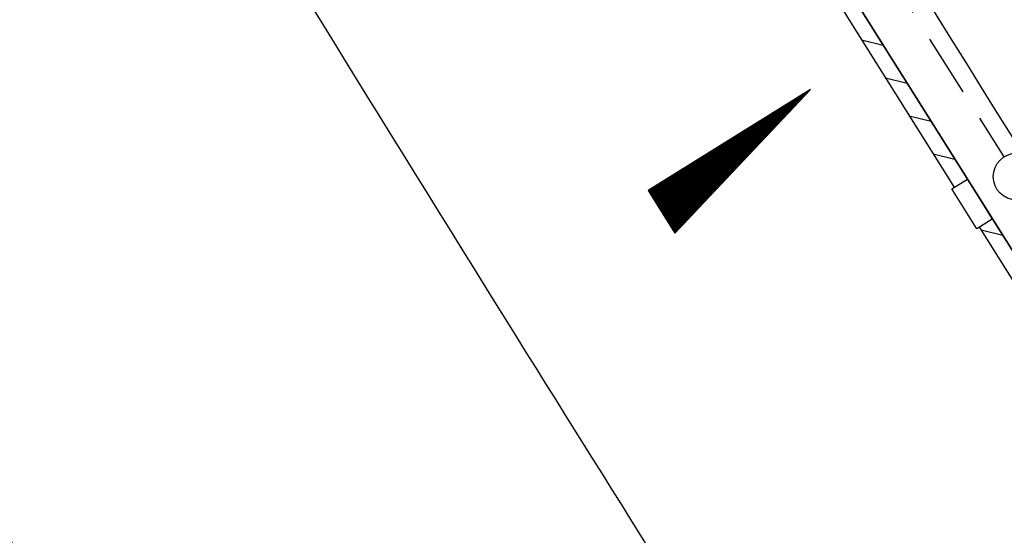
# Model space of a CAD drawing. Extents: x 450316 to 454644, y 428795 to 436505.
# Tile 134 of 256: x 453497 to 453528, y 432739 to 432756. Entities that reach past the tile are written whole.
import ezdxf

# ---------------------------------------------------------------- set-up
doc = ezdxf.new("R2010")
doc.units = 0
doc.header["$LTSCALE"] = 2
doc.header["$MEASUREMENT"] = 0
for name, pattern in [('ACHSE', [5.5, 4, -0.5, 0.5, -0.5]), ('AUSGEZOGEN', [0]), ('GESTRICH-X2', [1.5, 1, -0.5])]:
    doc.linetypes.add(name, pattern=pattern)
doc.layers.get('0').update_dxf_attribs({"linetype": 'CONTINUOUS'})
for name, color, linetype in [('ACHSETOP', 1, 'ACHSE'), ('FBR', 8, 'CONTINUOUS'), ('GEF', 1, 'AUSGEZOGEN'), ('KANAL', 7, 'GESTRICH-X2'), ('RINNE', 8, 'CONTINUOUS'), ('WEG', 8, 'AUSGEZOGEN')]:
    doc.layers.add(name, color=color, linetype=linetype)

# ---------------------------------------------------------------- blocks, each defined once
blk = doc.blocks.new('GST')
at = {"color": 0}
blk.add_circle((0, 0), 0.75, dxfattribs=at)
blk.add_point((0, 0), dxfattribs=at)
blk = doc.blocks.new('*X33')
at = {"color": 0}
for p, q in [((725.827, 193.844), (727.436, 195.453)), ((725.827, 193.853), (727.427, 195.453)), ((725.827, 193.861), (727.418, 195.453)), ((725.827, 193.87), (727.409, 195.453)), ((725.827, 193.879), (727.401, 195.453)), ((725.827, 193.888), (727.392, 195.453)), ((725.827, 193.897), (727.383, 195.453)), ((725.827, 193.906), (727.374, 195.453)), ((725.827, 193.914), (727.365, 195.453)), ((725.827, 193.923), (727.356, 195.453)), ((725.827, 193.932), (727.347, 195.453)), ((725.827, 193.941), (727.339, 195.453)), ((725.827, 193.95), (727.33, 195.453)), ((725.827, 193.959), (727.321, 195.453)), ((725.827, 193.967), (727.312, 195.453)), ((725.827, 193.976), (727.303, 195.453)), ((725.827, 193.985), (727.294, 195.453)), ((725.827, 193.994), (727.286, 195.453)), ((725.827, 194.003), (727.277, 195.453)), ((725.827, 194.012), (727.268, 195.453)), ((725.827, 194.02), (727.259, 195.453)), ((725.827, 194.029), (727.25, 195.453)), ((725.827, 194.038), (727.241, 195.453)), ((725.827, 194.047), (727.233, 195.453)), ((725.827, 194.056), (727.224, 195.453)), ((725.827, 194.065), (727.215, 195.453)), ((725.827, 194.073), (727.206, 195.453)), ((725.827, 194.082), (727.197, 195.453)), ((725.827, 194.091), (727.188, 195.453)), ((725.827, 194.1), (727.18, 195.453)), ((725.827, 194.109), (727.171, 195.453)), ((725.827, 194.118), (727.162, 195.453)), ((725.827, 194.127), (727.153, 195.453)), ((725.827, 194.135), (727.144, 195.453)), ((725.827, 194.144), (727.135, 195.453)), ((725.827, 194.153), (727.127, 195.453)), ((725.827, 194.162), (727.118, 195.453)), ((725.827, 194.171), (727.109, 195.453)), ((725.827, 194.18), (727.1, 195.453)), ((725.827, 194.188), (727.091, 195.453)), ((725.827, 194.197), (727.082, 195.453)), ((725.827, 194.206), (727.073, 195.453)), ((725.827, 194.215), (727.065, 195.453)), ((725.827, 194.224), (727.056, 195.453)), ((725.827, 194.233), (727.047, 195.453)), ((725.827, 194.241), (727.038, 195.453)), ((725.827, 194.25), (727.029, 195.453)), ((725.827, 194.259), (727.02, 195.453)), ((725.827, 194.268), (727.012, 195.453)), ((725.827, 194.277), (727.003, 195.453)), ((725.827, 194.286), (726.994, 195.453)), ((725.827, 194.294), (726.985, 195.453)), ((725.827, 194.303), (726.976, 195.453)), ((725.827, 194.312), (726.967, 195.453)), ((725.827, 194.321), (726.959, 195.453)), ((725.827, 194.33), (726.95, 195.453)), ((725.827, 194.339), (726.941, 195.453)), ((725.827, 194.348), (726.932, 195.453)), ((725.827, 194.356), (726.923, 195.453)), ((725.827, 194.365), (726.914, 195.453)), ((725.827, 194.374), (726.906, 195.453)), ((725.827, 194.383), (726.897, 195.453)), ((725.827, 194.392), (726.888, 195.453)), ((725.827, 194.401), (726.879, 195.453)), ((725.827, 194.409), (726.87, 195.453)), ((725.827, 194.418), (726.861, 195.453)), ((725.827, 194.427), (726.853, 195.453)), ((725.827, 194.436), (726.844, 195.453)), ((725.827, 194.445), (726.835, 195.453)), ((725.827, 194.454), (726.826, 195.453)), ((725.827, 194.462), (726.817, 195.453)), ((725.827, 194.471), (726.808, 195.453)), ((725.827, 194.48), (726.799, 195.453)), ((725.827, 194.489), (726.791, 195.453)), ((725.827, 194.498), (726.782, 195.453)), ((725.827, 194.507), (726.773, 195.453)), ((725.827, 194.515), (726.764, 195.453)), ((725.827, 194.524), (726.755, 195.453)), ((725.827, 194.533), (726.746, 195.453)), ((725.827, 194.542), (726.738, 195.453)), ((725.827, 194.551), (726.729, 195.453)), ((725.827, 194.56), (726.72, 195.453)), ((725.827, 194.568), (726.711, 195.453)), ((725.827, 194.577), (726.702, 195.453)), ((725.827, 194.586), (726.693, 195.453)), ((725.827, 194.595), (726.685, 195.453)), ((725.827, 194.604), (726.676, 195.453)), ((725.827, 194.613), (726.667, 195.453)), ((725.827, 194.622), (726.658, 195.453)), ((725.827, 194.63), (726.649, 195.453)), ((725.827, 194.639), (726.64, 195.453)), ((725.827, 194.648), (726.632, 195.453)), ((725.827, 194.657), (726.623, 195.453)), ((725.827, 194.666), (726.614, 195.453)), ((725.827, 194.675), (726.605, 195.453)), ((725.827, 194.683), (726.596, 195.453)), ((725.827, 194.692), (726.587, 195.453)), ((725.827, 194.701), (726.579, 195.453)), ((725.827, 194.71), (726.57, 195.453)), ((725.827, 194.719), (726.561, 195.453)), ((725.827, 194.728), (726.552, 195.453)), ((725.827, 194.736), (726.543, 195.453)), ((725.827, 194.745), (726.534, 195.453)), ((725.827, 194.754), (726.525, 195.453)), ((725.827, 194.763), (726.517, 195.453)), ((725.827, 194.772), (726.508, 195.453)), ((725.827, 194.781), (726.499, 195.453)), ((725.827, 194.789), (726.49, 195.453)), ((725.827, 194.798), (726.481, 195.453)), ((725.827, 194.807), (726.472, 195.453)), ((725.827, 194.816), (726.464, 195.453)), ((725.827, 194.825), (726.455, 195.453)), ((725.827, 194.834), (726.446, 195.453)), ((725.827, 194.842), (726.437, 195.453)), ((725.827, 194.851), (726.428, 195.453)), ((725.827, 194.86), (726.419, 195.453)), ((725.827, 194.869), (726.411, 195.453)), ((725.827, 194.878), (726.402, 195.453)), ((725.827, 194.887), (726.393, 195.453)), ((725.827, 194.896), (726.384, 195.453)), ((725.827, 194.904), (726.375, 195.453)), ((725.827, 194.913), (726.366, 195.453)), ((725.827, 194.922), (726.358, 195.453)), ((725.827, 194.931), (726.349, 195.453)), ((725.827, 194.94), (726.34, 195.453)), ((725.827, 194.949), (726.331, 195.453)), ((725.827, 194.957), (726.322, 195.453)), ((725.827, 194.966), (726.313, 195.453)), ((725.827, 194.975), (726.305, 195.453)), ((725.827, 194.984), (726.296, 195.453)), ((725.827, 194.993), (726.287, 195.453)), ((725.827, 195.002), (726.278, 195.453)), ((725.827, 195.01), (726.269, 195.453)), ((725.827, 195.019), (726.26, 195.453)), ((725.827, 195.028), (726.251, 195.453)), ((725.827, 195.037), (726.243, 195.453)), ((725.827, 195.046), (726.234, 195.453)), ((725.827, 195.055), (726.225, 195.453)), ((725.827, 195.063), (726.216, 195.453)), ((725.827, 195.072), (726.207, 195.453)), ((725.827, 195.081), (726.198, 195.453)), ((725.827, 195.09), (726.19, 195.453)), ((725.827, 195.099), (726.181, 195.453)), ((725.827, 195.108), (726.172, 195.453)), ((725.827, 195.116), (726.163, 195.453)), ((725.827, 195.125), (726.154, 195.453)), ((725.827, 195.134), (726.145, 195.453)), ((725.827, 195.143), (726.137, 195.453)), ((725.827, 195.152), (726.128, 195.453)), ((725.827, 195.161), (726.119, 195.453)), ((725.827, 195.17), (726.11, 195.453)), ((725.827, 195.178), (726.101, 195.453)), ((725.827, 195.187), (726.092, 195.453)), ((725.827, 195.196), (726.084, 195.453)), ((725.827, 195.205), (726.075, 195.453)), ((725.827, 195.214), (726.066, 195.453)), ((725.827, 195.223), (726.057, 195.453)), ((725.827, 195.231), (726.048, 195.453)), ((725.827, 195.24), (726.039, 195.453)), ((725.827, 195.249), (726.031, 195.453)), ((725.827, 195.258), (726.022, 195.453)), ((725.827, 195.267), (726.013, 195.453)), ((725.827, 195.276), (726.004, 195.453)), ((725.827, 195.284), (725.995, 195.453)), ((725.827, 195.293), (725.986, 195.453)), ((725.827, 195.302), (725.977, 195.453)), ((725.827, 195.311), (725.969, 195.453)), ((725.827, 195.32), (725.96, 195.453)), ((725.827, 195.329), (725.951, 195.453)), ((725.827, 195.337), (725.942, 195.453)), ((725.827, 195.346), (725.933, 195.453)), ((725.827, 195.355), (725.924, 195.453)), ((725.827, 195.364), (725.916, 195.453)), ((725.827, 195.373), (725.907, 195.453)), ((725.827, 195.382), (725.898, 195.453)), ((725.827, 195.39), (725.889, 195.453)), ((725.827, 195.399), (725.88, 195.453)), ((725.827, 195.408), (725.871, 195.453)), ((725.827, 195.417), (725.863, 195.453)), ((725.827, 195.426), (725.854, 195.453)), ((725.827, 195.435), (725.845, 195.453)), ((725.827, 195.444), (725.836, 195.453)), ((725.827, 193.826), (727.433, 195.433)), ((725.827, 193.817), (727.43, 195.421)), ((725.827, 193.808), (727.427, 195.409)), ((725.827, 193.799), (727.424, 195.397)), ((725.827, 193.791), (727.421, 195.385)), ((725.827, 193.782), (727.418, 195.373)), ((725.827, 193.773), (727.414, 195.361)), ((725.827, 193.764), (727.411, 195.349)), ((725.827, 193.755), (727.408, 195.337)), ((725.827, 193.746), (727.405, 195.325)), ((725.827, 193.738), (727.402, 195.313)), ((725.827, 193.729), (727.399, 195.301)), ((725.827, 193.72), (727.395, 195.289)), ((725.827, 193.711), (727.392, 195.277)), ((725.827, 193.702), (727.389, 195.265)), ((725.827, 193.693), (727.386, 195.253)), ((725.827, 193.685), (727.383, 195.241)), ((725.827, 193.676), (727.38, 195.229)), ((725.827, 193.667), (727.377, 195.217)), ((725.827, 193.658), (727.373, 195.205)), ((725.827, 193.649), (727.37, 195.193)), ((725.827, 193.64), (727.367, 195.181)), ((725.827, 193.632), (727.364, 195.169)), ((725.827, 193.623), (727.361, 195.157)), ((725.827, 193.614), (727.358, 195.145)), ((725.827, 193.605), (727.354, 195.133)), ((725.827, 193.596), (727.351, 195.121)), ((725.827, 193.587), (727.348, 195.109)), ((725.827, 193.579), (727.345, 195.097)), ((725.827, 193.57), (727.342, 195.085)), ((725.827, 193.561), (727.339, 195.073)), ((725.827, 193.552), (727.336, 195.061)), ((725.827, 193.543), (727.332, 195.049)), ((725.827, 193.534), (727.329, 195.037)), ((725.827, 193.525), (727.326, 195.025)), ((725.827, 193.517), (727.323, 195.013)), ((725.827, 193.508), (727.32, 195.001)), ((725.827, 193.499), (727.317, 194.989)), ((725.827, 193.49), (727.313, 194.977)), ((725.827, 193.481), (727.31, 194.965)), ((725.827, 193.472), (727.307, 194.953)), ((725.827, 193.464), (727.304, 194.941)), ((725.827, 193.455), (727.301, 194.929)), ((725.827, 193.446), (727.298, 194.917)), ((725.827, 193.437), (727.295, 194.905)), ((725.827, 193.428), (727.291, 194.893)), ((725.827, 193.419), (727.288, 194.881)), ((725.827, 193.411), (727.285, 194.869)), ((725.827, 193.402), (727.282, 194.857)), ((725.827, 193.393), (727.279, 194.845)), ((725.827, 193.384), (727.276, 194.833)), ((725.827, 193.375), (727.272, 194.821)), ((725.827, 193.366), (727.269, 194.809)), ((725.827, 193.358), (727.266, 194.797)), ((725.827, 193.349), (727.263, 194.785)), ((725.827, 193.34), (727.26, 194.773)), ((725.827, 193.331), (727.257, 194.761)), ((725.827, 193.322), (727.254, 194.749)), ((725.827, 193.313), (727.25, 194.737)), ((725.827, 193.305), (727.247, 194.725)), ((725.827, 193.296), (727.244, 194.713)), ((725.827, 193.287), (727.241, 194.701)), ((725.827, 193.278), (727.238, 194.689)), ((725.827, 193.269), (727.235, 194.677)), ((725.827, 193.26), (727.231, 194.665)), ((725.827, 193.251), (727.228, 194.653)), ((725.827, 193.243), (727.225, 194.641)), ((725.827, 193.234), (727.222, 194.629)), ((725.827, 193.225), (727.219, 194.617)), ((725.827, 193.216), (727.216, 194.605)), ((725.827, 193.207), (727.213, 194.593)), ((725.827, 193.198), (727.209, 194.581)), ((725.827, 193.19), (727.206, 194.569)), ((725.827, 193.181), (727.203, 194.557)), ((725.827, 193.172), (727.2, 194.545)), ((725.827, 193.163), (727.197, 194.533)), ((725.827, 193.154), (727.194, 194.521)), ((725.827, 193.145), (727.19, 194.509)), ((725.827, 193.137), (727.187, 194.497)), ((725.827, 193.128), (727.184, 194.485)), ((725.827, 193.119), (727.181, 194.473)), ((725.827, 193.11), (727.178, 194.461)), ((725.827, 193.101), (727.175, 194.449)), ((725.827, 193.092), (727.172, 194.437)), ((725.827, 193.084), (727.168, 194.425)), ((725.827, 193.075), (727.165, 194.413)), ((725.827, 193.066), (727.162, 194.401)), ((725.827, 193.057), (727.159, 194.389)), ((725.827, 193.048), (727.156, 194.377)), ((725.827, 193.039), (727.153, 194.365)), ((725.827, 193.031), (727.149, 194.353)), ((725.827, 193.022), (727.146, 194.341)), ((725.827, 193.013), (727.143, 194.329)), ((725.827, 193.004), (727.14, 194.317)), ((725.827, 192.995), (727.137, 194.305)), ((725.827, 192.986), (727.134, 194.293)), ((725.827, 192.977), (727.131, 194.281)), ((725.827, 192.969), (727.127, 194.269)), ((725.827, 192.96), (727.124, 194.257)), ((725.827, 192.951), (727.121, 194.245)), ((725.827, 192.942), (727.118, 194.233)), ((725.827, 192.933), (727.115, 194.221)), ((725.827, 192.924), (727.112, 194.209)), ((725.827, 192.916), (727.108, 194.197)), ((725.827, 192.907), (727.105, 194.185)), ((725.827, 192.898), (727.102, 194.173)), ((725.827, 192.889), (727.099, 194.161)), ((725.827, 192.88), (727.096, 194.15)), ((725.827, 192.871), (727.093, 194.138)), ((725.827, 192.863), (727.09, 194.126)), ((725.827, 192.854), (727.086, 194.114)), ((725.827, 192.845), (727.083, 194.102)), ((725.827, 192.836), (727.08, 194.09)), ((725.827, 192.827), (727.077, 194.078)), ((725.827, 192.818), (727.074, 194.066)), ((725.827, 192.81), (727.071, 194.054)), ((725.827, 192.801), (727.068, 194.042)), ((725.827, 192.792), (727.064, 194.03)), ((725.827, 192.783), (727.061, 194.018)), ((725.827, 192.774), (727.058, 194.006)), ((725.827, 192.765), (727.055, 193.994)), ((725.827, 192.757), (727.052, 193.982)), ((725.827, 192.748), (727.049, 193.97)), ((725.827, 192.739), (727.045, 193.958)), ((725.827, 192.73), (727.042, 193.946)), ((725.827, 192.721), (727.039, 193.934)), ((725.827, 192.712), (727.036, 193.922)), ((725.827, 192.703), (727.033, 193.91)), ((725.827, 192.695), (727.03, 193.898)), ((725.827, 192.686), (727.027, 193.886)), ((725.827, 192.677), (727.023, 193.874)), ((725.827, 192.668), (727.02, 193.862)), ((725.827, 192.659), (727.017, 193.85)), ((725.827, 192.65), (727.014, 193.838)), ((725.827, 192.642), (727.011, 193.826)), ((725.827, 192.633), (727.008, 193.814)), ((725.827, 192.624), (727.004, 193.802)), ((725.827, 192.615), (727.001, 193.79)), ((725.827, 192.606), (726.998, 193.778)), ((725.827, 192.597), (726.995, 193.766)), ((725.827, 192.589), (726.992, 193.754)), ((725.827, 192.58), (726.989, 193.742)), ((725.827, 192.571), (726.986, 193.73)), ((725.827, 192.562), (726.982, 193.718)), ((725.827, 192.553), (726.979, 193.706)), ((725.827, 192.544), (726.976, 193.694)), ((725.827, 192.536), (726.973, 193.682)), ((725.827, 192.527), (726.97, 193.67)), ((725.827, 192.518), (726.967, 193.658)), ((725.827, 192.509), (726.963, 193.646)), ((725.827, 192.5), (726.96, 193.634)), ((725.827, 192.491), (726.957, 193.622)), ((725.827, 192.483), (726.954, 193.61)), ((725.827, 192.474), (726.951, 193.598)), ((725.827, 192.465), (726.948, 193.586)), ((725.827, 192.456), (726.945, 193.574)), ((725.827, 192.447), (726.941, 193.562)), ((725.827, 192.438), (726.938, 193.55)), ((725.827, 192.429), (726.935, 193.538)), ((725.827, 192.421), (726.932, 193.526)), ((725.827, 192.412), (726.929, 193.514)), ((725.827, 192.403), (726.926, 193.502)), ((725.827, 192.394), (726.922, 193.49)), ((725.827, 192.385), (726.919, 193.478)), ((725.827, 192.376), (726.916, 193.466)), ((725.827, 192.368), (726.913, 193.454)), ((725.827, 192.359), (726.91, 193.442)), ((725.827, 192.35), (726.907, 193.43)), ((725.827, 192.341), (726.904, 193.418)), ((725.827, 192.332), (726.9, 193.406)), ((725.827, 192.323), (726.897, 193.394)), ((725.827, 192.315), (726.894, 193.382)), ((725.827, 192.306), (726.891, 193.37)), ((725.827, 192.297), (726.888, 193.358)), ((725.827, 192.288), (726.885, 193.346)), ((725.827, 192.279), (726.881, 193.334)), ((725.827, 192.27), (726.878, 193.322)), ((725.827, 192.262), (726.875, 193.31)), ((725.827, 192.253), (726.872, 193.298)), ((725.827, 192.244), (726.869, 193.286)), ((725.827, 192.235), (726.866, 193.274)), ((725.827, 192.226), (726.863, 193.262)), ((725.827, 192.217), (726.859, 193.25)), ((725.827, 192.209), (726.856, 193.238)), ((725.827, 192.2), (726.853, 193.226)), ((725.827, 192.191), (726.85, 193.214)), ((725.827, 192.182), (726.847, 193.202)), ((725.827, 192.173), (726.844, 193.19)), ((725.827, 192.164), (726.84, 193.178)), ((725.827, 192.155), (726.837, 193.166)), ((725.827, 192.147), (726.834, 193.154)), ((725.827, 192.138), (726.831, 193.142)), ((725.827, 192.129), (726.828, 193.13)), ((725.827, 192.12), (726.825, 193.118)), ((725.827, 192.111), (726.822, 193.106)), ((725.827, 192.102), (726.818, 193.094)), ((725.827, 192.094), (726.815, 193.082)), ((725.827, 192.085), (726.812, 193.07)), ((725.827, 192.076), (726.809, 193.058)), ((725.827, 192.067), (726.806, 193.046)), ((725.827, 192.058), (726.803, 193.034)), ((725.827, 192.049), (726.799, 193.022)), ((725.827, 192.041), (726.796, 193.01)), ((725.827, 192.032), (726.793, 192.998)), ((725.827, 192.023), (726.79, 192.986)), ((725.827, 192.014), (726.787, 192.974)), ((725.827, 192.005), (726.784, 192.962)), ((725.827, 191.996), (726.781, 192.95)), ((725.827, 191.988), (726.777, 192.938)), ((725.827, 191.979), (726.774, 192.926)), ((725.827, 191.97), (726.771, 192.914)), ((725.827, 191.961), (726.768, 192.902)), ((725.827, 191.952), (726.765, 192.89)), ((725.827, 191.943), (726.762, 192.878)), ((725.827, 191.935), (726.758, 192.866)), ((725.827, 191.926), (726.755, 192.854)), ((725.827, 191.917), (726.752, 192.842)), ((725.827, 191.908), (726.749, 192.83)), ((725.827, 191.899), (726.746, 192.818)), ((725.827, 191.89), (726.743, 192.806)), ((725.827, 191.881), (726.74, 192.794)), ((725.827, 191.873), (726.736, 192.782)), ((725.827, 191.864), (726.733, 192.77)), ((725.827, 191.855), (726.73, 192.758)), ((725.827, 191.846), (726.727, 192.746)), ((725.827, 191.837), (726.724, 192.734)), ((725.827, 191.828), (726.721, 192.722)), ((725.827, 191.82), (726.717, 192.71)), ((725.827, 191.811), (726.714, 192.698)), ((725.827, 191.802), (726.711, 192.686)), ((725.827, 191.793), (726.708, 192.674)), ((725.827, 191.784), (726.705, 192.662)), ((725.827, 191.775), (726.702, 192.65)), ((725.827, 191.767), (726.699, 192.639)), ((725.827, 191.758), (726.695, 192.627)), ((725.827, 191.749), (726.692, 192.615)), ((725.827, 191.74), (726.689, 192.603)), ((725.827, 191.731), (726.686, 192.591)), ((725.827, 191.722), (726.683, 192.579)), ((725.827, 191.714), (726.68, 192.567)), ((725.827, 191.705), (726.677, 192.555)), ((725.827, 191.696), (726.673, 192.543)), ((725.827, 191.687), (726.67, 192.531)), ((725.827, 191.678), (726.667, 192.519)), ((725.827, 191.669), (726.664, 192.507)), ((725.827, 191.66), (726.661, 192.495)), ((725.827, 191.652), (726.658, 192.483)), ((725.827, 191.643), (726.654, 192.471)), ((725.827, 191.634), (726.651, 192.459)), ((725.827, 191.625), (726.648, 192.447)), ((725.827, 191.616), (726.645, 192.435)), ((725.827, 191.607), (726.642, 192.423)), ((725.827, 191.599), (726.639, 192.411)), ((725.827, 191.59), (726.636, 192.399)), ((725.827, 191.581), (726.632, 192.387)), ((725.827, 191.572), (726.629, 192.375)), ((725.827, 191.563), (726.626, 192.363)), ((725.827, 191.554), (726.623, 192.351)), ((725.827, 191.546), (726.62, 192.339)), ((725.827, 191.537), (726.617, 192.327)), ((725.827, 191.528), (726.613, 192.315)), ((725.827, 191.519), (726.61, 192.303)), ((725.827, 191.51), (726.607, 192.291)), ((725.827, 191.501), (726.604, 192.279)), ((725.827, 191.493), (726.601, 192.267)), ((725.827, 191.484), (726.598, 192.255)), ((725.827, 191.475), (726.595, 192.243)), ((725.827, 191.466), (726.591, 192.231)), ((725.827, 191.457), (726.588, 192.219)), ((725.827, 191.448), (726.585, 192.207)), ((725.827, 191.44), (726.582, 192.195)), ((725.827, 191.431), (726.579, 192.183)), ((725.827, 191.422), (726.576, 192.171)), ((725.827, 191.413), (726.572, 192.159)), ((725.827, 191.404), (726.569, 192.147)), ((725.827, 191.395), (726.566, 192.135)), ((725.827, 191.386), (726.563, 192.123)), ((725.827, 191.378), (726.56, 192.111)), ((725.827, 191.369), (726.557, 192.099)), ((725.827, 191.36), (726.554, 192.087)), ((725.827, 191.351), (726.55, 192.075)), ((725.827, 191.342), (726.547, 192.063)), ((725.827, 191.333), (726.544, 192.051)), ((725.827, 191.325), (726.541, 192.039)), ((725.827, 191.316), (726.538, 192.027)), ((725.827, 191.307), (726.535, 192.015)), ((725.827, 191.298), (726.531, 192.003)), ((725.827, 191.289), (726.528, 191.991)), ((725.827, 191.28), (726.525, 191.979)), ((725.827, 191.272), (726.522, 191.967)), ((725.827, 191.263), (726.519, 191.955)), ((725.827, 191.254), (726.516, 191.943)), ((725.827, 191.245), (726.513, 191.931)), ((725.827, 191.236), (726.509, 191.919)), ((725.827, 191.227), (726.506, 191.907)), ((725.827, 191.219), (726.503, 191.895)), ((725.827, 191.21), (726.5, 191.883)), ((725.827, 191.201), (726.497, 191.871)), ((725.827, 191.192), (726.494, 191.859)), ((725.827, 191.183), (726.49, 191.847)), ((725.827, 191.174), (726.487, 191.835)), ((725.827, 191.166), (726.484, 191.823)), ((725.827, 191.157), (726.481, 191.811)), ((725.827, 191.148), (726.478, 191.799)), ((725.827, 191.139), (726.475, 191.787)), ((725.827, 191.13), (726.472, 191.775)), ((725.827, 191.121), (726.468, 191.763)), ((725.827, 191.112), (726.465, 191.751)), ((725.827, 191.104), (726.462, 191.739)), ((725.827, 191.095), (726.459, 191.727)), ((725.827, 191.086), (726.456, 191.715)), ((725.827, 191.077), (726.453, 191.703)), ((725.827, 191.068), (726.449, 191.691)), ((725.827, 191.059), (726.446, 191.679)), ((725.827, 191.051), (726.443, 191.667)), ((725.827, 191.042), (726.44, 191.655)), ((725.827, 191.033), (726.437, 191.643)), ((725.827, 191.024), (726.434, 191.631)), ((725.827, 191.015), (726.431, 191.619)), ((725.827, 191.006), (726.427, 191.607)), ((725.827, 190.998), (726.424, 191.595)), ((725.827, 190.989), (726.421, 191.583)), ((725.827, 190.98), (726.418, 191.571)), ((725.827, 190.971), (726.415, 191.559)), ((725.827, 190.962), (726.412, 191.547)), ((725.827, 190.953), (726.408, 191.535)), ((725.827, 190.945), (726.405, 191.523)), ((725.827, 190.936), (726.402, 191.511)), ((725.827, 190.927), (726.399, 191.499)), ((725.827, 190.918), (726.396, 191.487)), ((725.827, 190.909), (726.393, 191.475)), ((725.827, 190.9), (726.39, 191.463)), ((725.827, 190.892), (726.386, 191.451)), ((725.827, 190.883), (726.383, 191.439)), ((725.827, 190.874), (726.38, 191.427)), ((725.827, 190.865), (726.377, 191.415)), ((725.827, 190.856), (726.374, 191.403)), ((725.827, 190.847), (726.371, 191.391)), ((725.827, 190.838), (726.367, 191.379)), ((725.827, 190.83), (726.364, 191.367)), ((725.827, 190.821), (726.361, 191.355)), ((725.827, 190.812), (726.358, 191.343)), ((725.827, 190.803), (726.355, 191.331)), ((725.827, 190.794), (726.352, 191.319)), ((725.827, 190.785), (726.349, 191.307)), ((725.827, 190.777), (726.345, 191.295)), ((725.827, 190.768), (726.342, 191.283)), ((725.827, 190.759), (726.339, 191.271)), ((725.827, 190.75), (726.336, 191.259)), ((725.827, 190.741), (726.333, 191.247)), ((725.827, 190.732), (726.33, 191.235)), ((725.827, 190.724), (726.326, 191.223)), ((725.827, 190.715), (726.323, 191.211)), ((725.827, 190.706), (726.32, 191.199)), ((725.827, 190.697), (726.317, 191.187)), ((725.827, 190.688), (726.314, 191.175)), ((725.827, 190.679), (726.311, 191.163)), ((725.827, 190.671), (726.308, 191.151)), ((725.827, 190.662), (726.304, 191.139)), ((725.827, 190.653), (726.301, 191.128)), ((725.827, 190.644), (726.298, 191.116)), ((725.827, 190.635), (726.295, 191.104)), ((725.827, 190.626), (726.292, 191.092)), ((725.827, 190.618), (726.289, 191.08)), ((725.827, 190.609), (726.286, 191.068)), ((725.827, 190.6), (726.282, 191.056)), ((725.827, 190.591), (726.279, 191.044)), ((725.827, 190.582), (726.276, 191.032)), ((725.827, 190.573), (726.273, 191.02)), ((725.827, 190.564), (726.27, 191.008)), ((725.827, 190.556), (726.267, 190.996)), ((725.827, 190.547), (726.263, 190.984)), ((725.827, 190.538), (726.26, 190.972)), ((725.827, 190.529), (726.257, 190.96)), ((725.827, 190.52), (726.254, 190.948)), ((725.827, 190.511), (726.251, 190.936)), ((725.827, 190.503), (726.248, 190.924)), ((725.827, 190.494), (726.245, 190.912)), ((725.827, 190.485), (726.241, 190.9)), ((725.827, 190.476), (726.238, 190.888)), ((725.827, 190.467), (726.235, 190.876)), ((725.827, 190.458), (726.232, 190.864)), ((725.827, 190.45), (726.229, 190.852)), ((725.827, 190.441), (726.226, 190.84)), ((725.827, 190.432), (726.222, 190.828)), ((725.827, 190.423), (726.219, 190.816)), ((725.827, 190.414), (726.216, 190.804)), ((725.827, 190.405), (726.213, 190.792)), ((725.827, 190.397), (726.21, 190.78)), ((725.827, 190.388), (726.207, 190.768)), ((725.827, 190.379), (726.204, 190.756)), ((725.827, 190.37), (726.2, 190.744)), ((725.827, 190.361), (726.197, 190.732)), ((725.827, 190.352), (726.194, 190.72)), ((725.827, 190.344), (726.191, 190.708)), ((725.827, 190.335), (726.188, 190.696)), ((725.827, 190.326), (726.185, 190.684)), ((725.827, 190.317), (726.181, 190.672)), ((725.827, 190.308), (726.178, 190.66)), ((725.827, 190.299), (726.175, 190.648)), ((725.827, 190.29), (726.172, 190.636)), ((725.827, 190.282), (726.169, 190.624)), ((725.827, 190.273), (726.166, 190.612)), ((725.827, 190.264), (726.163, 190.6)), ((725.827, 190.255), (726.159, 190.588)), ((725.827, 190.246), (726.156, 190.576)), ((725.827, 190.237), (726.153, 190.564)), ((725.827, 190.229), (726.15, 190.552)), ((725.827, 190.22), (726.147, 190.54)), ((725.827, 190.211), (726.144, 190.528)), ((725.827, 190.202), (726.14, 190.516)), ((725.827, 190.193), (726.137, 190.504)), ((725.827, 190.184), (726.134, 190.492)), ((725.827, 190.176), (726.131, 190.48)), ((725.827, 190.167), (726.128, 190.468)), ((725.827, 190.158), (726.125, 190.456)), ((725.827, 190.149), (726.122, 190.444)), ((725.827, 190.14), (726.118, 190.432)), ((725.827, 190.131), (726.115, 190.42)), ((725.827, 190.123), (726.112, 190.408)), ((725.827, 190.114), (726.109, 190.396)), ((725.827, 190.105), (726.106, 190.384)), ((725.827, 190.096), (726.103, 190.372)), ((725.827, 190.087), (726.099, 190.36)), ((725.827, 190.078), (726.096, 190.348)), ((725.827, 190.07), (726.093, 190.336)), ((725.827, 190.061), (726.09, 190.324)), ((725.827, 190.052), (726.087, 190.312)), ((725.827, 190.043), (726.084, 190.3)), ((725.827, 190.034), (726.081, 190.288)), ((725.827, 190.025), (726.077, 190.276)), ((725.827, 190.016), (726.074, 190.264)), ((725.827, 190.008), (726.071, 190.252)), ((725.827, 189.999), (726.068, 190.24)), ((725.827, 189.99), (726.065, 190.228)), ((725.827, 189.981), (726.062, 190.216)), ((725.827, 189.972), (726.058, 190.204)), ((725.827, 189.963), (726.055, 190.192)), ((725.827, 189.955), (726.052, 190.18)), ((725.827, 189.946), (726.049, 190.168)), ((725.827, 189.937), (726.046, 190.156)), ((725.827, 189.928), (726.043, 190.144)), ((725.827, 189.919), (726.04, 190.132)), ((725.827, 189.91), (726.036, 190.12)), ((725.827, 189.902), (726.033, 190.108)), ((725.827, 189.893), (726.03, 190.096)), ((725.827, 189.884), (726.027, 190.084)), ((725.827, 189.875), (726.024, 190.072)), ((725.827, 189.866), (726.021, 190.06)), ((725.827, 189.857), (726.017, 190.048)), ((725.827, 189.849), (726.014, 190.036)), ((725.827, 189.84), (726.011, 190.024)), ((725.827, 189.831), (726.008, 190.012)), ((725.827, 189.822), (726.005, 190)), ((725.827, 189.813), (726.002, 189.988)), ((725.827, 189.804), (725.999, 189.976)), ((725.827, 189.796), (725.995, 189.964)), ((725.827, 189.787), (725.992, 189.952)), ((725.827, 189.778), (725.989, 189.94)), ((725.827, 189.769), (725.986, 189.928)), ((725.827, 189.76), (725.983, 189.916)), ((725.827, 189.751), (725.98, 189.904)), ((725.827, 189.742), (725.976, 189.892)), ((725.827, 189.734), (725.973, 189.88)), ((725.827, 189.725), (725.97, 189.868)), ((725.827, 189.716), (725.967, 189.856)), ((725.827, 189.707), (725.964, 189.844)), ((725.827, 189.698), (725.961, 189.832)), ((725.827, 189.689), (725.958, 189.82)), ((725.827, 189.681), (725.954, 189.808)), ((725.827, 189.672), (725.951, 189.796)), ((725.827, 189.663), (725.948, 189.784)), ((725.827, 189.654), (725.945, 189.772)), ((725.827, 189.645), (725.942, 189.76)), ((725.827, 189.636), (725.939, 189.748)), ((725.827, 189.628), (725.935, 189.736)), ((725.827, 189.619), (725.932, 189.724)), ((725.827, 189.61), (725.929, 189.712)), ((725.827, 189.601), (725.926, 189.7)), ((725.827, 189.592), (725.923, 189.688)), ((725.827, 189.583), (725.92, 189.676)), ((725.827, 189.575), (725.917, 189.664)), ((725.827, 189.566), (725.913, 189.652)), ((725.827, 189.557), (725.91, 189.64)), ((725.827, 189.548), (725.907, 189.628)), ((725.827, 189.539), (725.904, 189.616)), ((725.827, 189.53), (725.901, 189.605)), ((725.827, 189.521), (725.898, 189.593)), ((725.827, 189.513), (725.895, 189.581)), ((725.827, 189.504), (725.891, 189.569)), ((725.827, 189.495), (725.888, 189.557)), ((725.827, 189.486), (725.885, 189.545)), ((725.827, 189.477), (725.882, 189.533)), ((725.827, 189.468), (725.879, 189.521)), ((725.827, 189.46), (725.876, 189.509)), ((725.827, 189.451), (725.872, 189.497)), ((725.827, 189.442), (725.869, 189.485)), ((725.827, 189.433), (725.866, 189.473)), ((725.827, 189.424), (725.863, 189.461)), ((725.827, 189.415), (725.86, 189.449)), ((725.827, 189.407), (725.857, 189.437)), ((725.827, 189.398), (725.854, 189.425)), ((725.827, 189.389), (725.85, 189.413)), ((725.827, 189.38), (725.847, 189.401)), ((725.827, 189.371), (725.844, 189.389)), ((725.827, 189.362), (725.841, 189.377)), ((725.827, 189.354), (725.838, 189.365)), ((725.827, 189.345), (725.835, 189.353)), ((725.827, 189.336), (725.831, 189.341))]:
    blk.add_line(p, q, dxfattribs=at)
blk = doc.blocks.new('GEF')
at = {"color": 0}
for p, q in [((0.01, 0.018), (0.01, 6.148)), ((1.622, 6.148), (0.01, 0.018)), ((0.01, 6.148), (1.622, 6.148))]:
    blk.add_line(p, q, dxfattribs=at)
blk.add_blockref('*X33', (-725.817, -189.305), dxfattribs=at)

msp = doc.modelspace()

# ---------------------------------------------------------------- linework, layer by layer
msp.add_lwpolyline([(453527.21, 432750.659), (453528.006, 432749.384), (453527.512, 432749.075), (453526.716, 432750.35)], close=True)
at = {"layer": 'ACHSETOP', "flags": 128}
msp.add_lwpolyline([(451271.766, 435019.042, -0.000001), (451272.365, 435018.353, -0.000032), (451272.387, 435018.328), (451288.791, 434999.463, -0.000002), (451296.993, 434990.03, 0.000007), (451305.195, 434980.597, 0.000007), (451313.397, 434971.165, -0.000007), (451321.599, 434961.732, -0.000007), (451329.801, 434952.299, 0.000007), (451338.003, 434942.866, 0.000007), (451346.205, 434933.433, -0.000007), (451354.407, 434924.001, -0.000007), (451362.609, 434914.568, 0.000011), (451370.811, 434905.135, 0.000001), (451379.013, 434895.702, 0.000001), (451387.215, 434886.27), (451403.62, 434867.404), (451420.024, 434848.539), (451436.428, 434829.674, -0.000013), (451444.63, 434820.241, 0.000007), (451452.832, 434810.808, 0.000007), (451461.034, 434801.376, -0.000007), (451469.236, 434791.943, -0.000007), (451477.438, 434782.51, 0.000007), (451485.64, 434773.077, 0.000007), (451493.842, 434763.645, -0.000007), (451502.044, 434754.212, -0.000007), (451510.246, 434744.779, 0.000007), (451518.448, 434735.346, 0.000007), (451526.65, 434725.914, -0.000007), (451534.852, 434716.481, -0.000007), (451543.054, 434707.048, 0.000011), (451551.256, 434697.615, 0.000001), (451559.458, 434688.182, 0.000001), (451567.66, 434678.75), (451584.065, 434659.884, -0.000001), (451592.267, 434650.452, -0.000001), (451600.469, 434641.019, -0.000011), (451608.671, 434631.586, 0.000013), (451616.873, 434622.153), (451633.277, 434603.288), (451649.681, 434584.423, -0.000013), (451657.883, 434574.99, 0.000007), (451666.085, 434565.557, 0.000007), (451674.287, 434556.124, -0.000007), (451682.489, 434546.692, -0.000007), (451690.691, 434537.259, 0.000006), (451698.893, 434527.826), (451715.297, 434508.961, -0.000015), (451721.01, 434502.39, 0.000008), (451726.723, 434495.82, 0.000958), (451727.518, 434494.909, 0.000181), (451731.723, 434490.114, 0.003894), (451738.179, 434482.871, 0.00247), (451748.503, 434471.583, 0.003793), (451756.233, 434463.34, 0.003129), (451765.742, 434453.478, 0.00313), (451774.532, 434444.586, 0.003132), (451783.429, 434435.81, 0.003134), (451792.435, 434427.146, 0.003132), (451801.553, 434418.591, 0.003131), (451810.774, 434410.155, 0.00313), (451820.102, 434401.832, 0.003133), (451829.541, 434393.621, 0.003138), (451839.066, 434385.542, 0.003131), (451848.69, 434377.585, 0.003125), (451858.432, 434369.733, 0.003124), (451868.271, 434362.004, 0.00313), (451878.187, 434354.413, 0.003138), (451888.199, 434346.945, 0.003133), (451898.32, 434339.593, 0.003131), (451908.525, 434332.373, 0.003131), (451918.818, 434325.282, 0.003132), (451929.206, 434318.316, 0.003136), (451939.668, 434311.489, 0.00313), (451950.209, 434304.797, 0.003123), (451960.857, 434298.223, 0.003128), (451971.589, 434291.781, 0.003137), (451982.371, 434285.491, 0.003139), (451993.235, 434279.335, 0.003133), (452004.198, 434273.303, 0.003123), (452015.227, 434267.413, 0.003125), (452026.323, 434261.665, 0.003132), (452037.503, 434256.05, 0.003138), (452048.733, 434250.584, 0.003134), (452060.02, 434245.265, 0.003122), (452071.413, 434240.069, 0.003127), (452083.62, 434234.685, 0.003578), (452094.349, 434230.124, 0.002702), (452108.409, 434224.354, 0.004189), (452117.528, 434220.758, 0.00053), (452126.341, 434217.378, 0.001569), (452129.323, 434216.249, 0.000008), (452135.115, 434214.077, -0.000025), (452140.907, 434211.904), (452164.314, 434203.123, 0.000006), (452176.018, 434198.733, -0.000007), (452187.722, 434194.343), (452211.129, 434185.563), (452234.536, 434176.783, -0.000012), (452246.24, 434172.393, 0.000007), (452257.944, 434168.002, 0.000002), (452265.746, 434165.075, 0.000001), (452281.351, 434159.222, 0.000005), (452293.055, 434154.832, -0.000007), (452304.759, 434150.442, -0.000019), (452316.463, 434146.052, 0.000015), (452328.166, 434141.661, 0.000002), (452338.097, 434137.936, 0.000001), (452351.573, 434132.881, 0.000004), (452363.277, 434128.491, -0.000006), (452374.981, 434124.101, -0.00002), (452386.684, 434119.71, 0.00002), (452398.388, 434115.32, 0.000006), (452410.092, 434110.93, -0.000004), (452421.796, 434106.54, -0.000001), (452435.272, 434101.485, -0.000002), (452445.203, 434097.76, -0.000015), (452456.906, 434093.369, 0.000019), (452468.61, 434088.979, 0.000007), (452480.314, 434084.589, -0.000006), (452492.018, 434080.199, -0.000002), (452503.721, 434075.809, 0.000002), (452515.425, 434071.419, 0.000006), (452527.129, 434067.029, -0.000007), (452538.833, 434062.639, -0.000019), (452550.536, 434058.248, 0.000015), (452562.24, 434053.858, 0.000002), (452572.171, 434050.133, 0.000001), (452585.647, 434045.078, 0.000004), (452597.351, 434040.688, -0.000006), (452609.055, 434036.298, -0.00002), (452620.758, 434031.907, 0.00002), (452632.462, 434027.517, 0.000006), (452644.166, 434023.127, -0.000004), (452655.87, 434018.737, -0.000001), (452669.346, 434013.682, -0.000002), (452679.277, 434009.957, -0.000015), (452690.981, 434005.567, 0.000014), (452702.684, 434001.176, 0.000011), (452714.388, 433996.786, -0.000001), (452726.092, 433992.396, -0.000007), (452735.031, 433989.043, -0.000005), (452748.181, 433984.11, -0.000156), (452748.221, 433984.095, -0.000005), (452749.498, 433983.615, -0.004183), (452758.692, 433980.071, -0.002721), (452772.748, 433974.429, -0.005081), (452782.771, 433970.223, -0.003908), (452795.7, 433964.522, -0.003912), (452807.05, 433959.304, -0.003907), (452818.331, 433953.902, -0.003903), (452829.522, 433948.327, -0.003904), (452840.62, 433942.58, -0.003907), (452851.631, 433936.658, -0.003909), (452862.543, 433930.568, -0.003906), (452873.352, 433924.312, -0.003899), (452884.081, 433917.876, -0.003907), (452894.713, 433911.271, -0.003917), (452905.212, 433904.518, -0.003914), (452915.606, 433897.601, -0.003904), (452925.914, 433890.505, -0.003895), (452936.108, 433883.251, -0.003902), (452946.169, 433875.853, -0.003909), (452956.117, 433868.296, -0.003904), (452965.957, 433860.575, -0.003908), (452975.671, 433852.704, -0.00391), (452985.257, 433844.687, -0.003909), (452994.717, 433836.52, -0.003908), (453004.051, 433828.203, -0.003902), (453013.251, 433819.744, -0.003901), (453022.321, 433811.14, -0.003907), (453031.261, 433802.39, -0.003913), (453040.05, 433793.514, -0.003909), (453048.995, 433784.194, -0.00418), (453057.218, 433775.343, -0.003621), (453064.799, 433766.924, -0.003001), (453073.811, 433756.645, -0.003775), (453082.931, 433745.954, -0.004894), (453089.822, 433737.587, -0.004962), (453096.584, 433729.038, -0.003805), (453105.204, 433717.738, -0.003005), (453113.364, 433706.734, -0.003643), (453119.973, 433697.569, -0.004174), (453127.227, 433687.17, -0.004295), (453134.105, 433676.947, -0.003507), (453140.018, 433667.855, -0.002688), (453147.586, 433655.895, -0.003695), (453155.363, 433643.251, -0.00538), (453160.547, 433634.47, -0.005332), (453165.53, 433625.601, -0.003667), (453172.541, 433612.577, -0.002679), (453179.095, 433600.023, -0.003501), (453183.992, 433590.355, -0.004313), (453189.196, 433579.668, -0.003909), (453194.743, 433567.786, -0.003909), (453199.853, 433556.378, -0.003909), (453204.783, 433544.892, -0.003903), (453209.809, 433532.66, -0.004384), (453214.103, 433521.695, -0.003423), (453219.661, 433506.825, -0.005955), (453222.694, 433498.219, -0.000145), (453225.568, 433489.736, -0.000252), (453227.219, 433484.852, -0.000085), (453230.064, 433476.416, -0.000405), (453230.656, 433474.653, -0.003646), (453233.571, 433465.744, 0.00217), (453238.424, 433450.758, 0.000006), (453242.327, 433438.883, -0.000007), (453246.23, 433427.008, -0.000012), (453250.132, 433415.133, 0.000009), (453254.035, 433403.258, 0.003001), (453258.01, 433391.404, -0.003002), (453261.985, 433379.55, -0.003008), (453265.815, 433367.653, 0.003009), (453269.646, 433355.757, 0.00001), (453273.549, 433343.882, -0.000019), (453277.452, 433332.007), (453285.257, 433308.257, 0.000005), (453289.16, 433296.382, -0.000004), (453293.063, 433284.507, -0.000001), (453297.412, 433271.275, -0.000001), (453300.869, 433260.756, -0.00001), (453304.771, 433248.881, 0.000008), (453308.674, 433237.006, 0.000011), (453312.577, 433225.131, -0.000004), (453316.48, 433213.256, -0.000007), (453317.957, 433208.761, -0.000002), (453324.285, 433189.506, -0.00006), (453324.748, 433188.095, 0.000004), (453325.212, 433186.684, 0.001409), (453327.806, 433178.862, 0.000842), (453332.205, 433165.794, 0.002106), (453335.59, 433155.932, 0.001506), (453340.42, 433142.182, 0.001603), (453344.587, 433130.552, 0.001566), (453348.928, 433118.674, 0.00157), (453353.282, 433106.987, 0.001563), (453357.73, 433095.275, 0.001555), (453362.245, 433083.606, 0.001558), (453366.823, 433071.988, 0.001562), (453371.477, 433060.391, 0.001561), (453376.206, 433048.816, 0.001565), (453381.007, 433037.273, 0.001565), (453385.878, 433025.763, 0.001563), (453390.82, 433014.287, 0.001561), (453395.838, 433002.832, 0.001559), (453400.927, 432991.41, 0.00156), (453406.083, 432980.028, 0.001563), (453411.315, 432968.669, 0.001565), (453416.612, 432957.354, 0.001562), (453421.976, 432946.082, 0.001558), (453427.424, 432934.813, 0.001559), (453432.943, 432923.577, 0.001564), (453438.516, 432912.409, 0.001566), (453444.163, 432901.268, 0.001564), (453449.888, 432890.145, 0.001558), (453455.356, 432879.682, 0.001394), (453461.537, 432868.025, 0.001724), (453468.567, 432854.963, 0.002516), (453473.461, 432846.052, 0.001346), (453478.156, 432837.657, 0.000835), (453485.787, 432824.152, 0.000825), (453493.393, 432810.794, 0.001335), (453498.128, 432802.562, 0.002522), (453503.255, 432793.804, 0.001723), (453510.868, 432781.051, 0.001395), (453517.698, 432769.769, 0.001557), (453523.875, 432759.701, 0.001564), (453531.451, 432747.524, 0.002105), (453537.147, 432738.516, 0.001027), (453545.205, 432725.948, 0.001523), (453550.684, 432717.498, 0.000001), (453550.839, 432717.261, 0.000124), (453550.84, 432717.259, 0.000024), (453557.597, 432706.912, -0.000007), (453564.355, 432696.566, -0.000001), (453571.19, 432686.101, 0.000005), (453578.025, 432675.635, 0.000012), (453584.861, 432665.17, -0.000012), (453591.696, 432654.704, -0.000004), (453598.531, 432644.238, 0.000004), (453605.366, 432633.773, 0.000001), (453612.202, 432623.307, -0.000001), (453619.037, 432612.841, -0.000004), (453625.872, 432602.376, 0.000003), (453632.707, 432591.91), (453646.378, 432570.979, -0.000014), (453650.935, 432564.001, -0.000007), (453660.048, 432550.047, -0.002465), (453666.815, 432539.572, 0.002471), (453673.568, 432529.119, 0.002497), (453680.467, 432518.67, -0.002488), (453687.389, 432508.185, -0.000003), (453694.224, 432497.72, 0.000006), (453701.059, 432487.254), (453714.73, 432466.322, -0.000006), (453721.565, 432455.856, 0.000006), (453728.4, 432445.391, 0.000183), (453728.474, 432445.277, -0.000027), (453728.969, 432444.521, -0.003905), (453733.992, 432436.709, -0.002472), (453741.768, 432424.267, -0.005163), (453747.303, 432415.103, -0.003867), (453754.471, 432402.736, -0.003958), (453760.534, 432391.888, -0.003913), (453766.494, 432380.818, -0.003903), (453772.248, 432369.72, -0.003904), (453777.826, 432358.535, -0.003901), (453783.485, 432346.731, -0.004288), (453788.457, 432335.909, -0.003523), (453794.251, 432322.76, -0.004762), (453798.376, 432312.962, -0.001651), (453802.105, 432303.777, -0.002689), (453804.345, 432298.119, -0.001542), (453805.535, 432295.038, -0.000893), (453807.562, 432289.711, -0.005639), (453811.068, 432280.125, -0.003891), (453815.882, 432266.138, -0.00573), (453819.492, 432254.955, -0.005082), (453823.289, 432242.262, -0.004537), (453827.3, 432227.849, -0.006762), (453829.772, 432218.119, -0.001828), (453832.339, 432207.234, -0.002855), (453833.917, 432200.252, -0.000688), (453834.588, 432197.184, -0.000614), (453835.33, 432193.746, -0.005087), (453837.353, 432183.825, -0.003463), (453840.076, 432169.201, -0.004355), (453841.882, 432158.581, -0.003298), (453844.052, 432144.521, -0.003873), (453845.959, 432130.87, -0.004703), (453847.336, 432119.601, -0.004431), (453848.679, 432106.664, -0.004859), (453849.683, 432094.847, -0.001971), (453850.759, 432079.747, -0.003754), (453851.233, 432071.814, -0.000235), (453851.272, 432071.058, -0.000154), (453851.331, 432069.903, -0.005004), (453851.76, 432059.357, -0.003657), (453852.096, 432044.916, -0.006284), (453852.131, 432034.652, -0.00442), (453851.869, 432020.065, -0.004496), (453851.355, 432005.74, -0.005961), (453850.742, 431994.946, -0.004032), (453849.635, 431980.541, -0.005521), (453848.625, 431970.038, -0.000545), (453848.175, 431965.885, -0.00099), (453847.92, 431963.599, -0.002817), (453847.082, 431956.57, -0.001743), (453845.624, 431945.22, -0.004295), (453844.128, 431934.589, -0.003233), (453841.927, 431920.496, -0.003719), (453839.898, 431908.592, -0.003474), (453837.544, 431895.884, -0.003471), (453834.928, 431882.783, -0.003984), (453832.479, 431871.403, -0.002961), (453829.251, 431857.357, -0.00403), (453826.736, 431847.072, -0.001132), (453824.957, 431840.111, -0.001603), (453823.675, 431835.205, -0.002375), (453822.368, 431830.363, -0.001541), (453820.296, 431822.917, -0.005811), (453817.744, 431814.242, -0.003321), (453813.002, 431799.15, -0.004369), (453808.955, 431786.926, -0.004589), (453804.893, 431775.36, -0.004977), (453800.134, 431762.595, -0.00596), (453795.928, 431752.024, -0.002426), (453790.614, 431739.296, -0.004094), (453787.367, 431731.794, -0.000338), (453786.71, 431730.312, -0.000388), (453786.136, 431729.023, -0.004625), (453782.634, 431721.365, -0.002368), (453775.588, 431706.507, -0.004069), (453770.201, 431695.516, -0.003863), (453764.344, 431684.031, -0.004659), (453758.242, 431672.552, -0.005048), (453752.404, 431662.068, -0.002758), (453744.856, 431648.996, -0.004203), (453739.784, 431640.488, -0.000453), (453738.552, 431638.464, -0.00049), (453737.409, 431636.595, -0.004121), (453733.364, 431630.114, -0.00246), (453726.445, 431619.347, -0.006277), (453720.589, 431610.574, -0.004581), (453712.305, 431598.731, -0.005038), (453704.604, 431588.16, -0.005528), (453697.383, 431578.675, -0.004083), (453688.218, 431567.105, -0.005886), (453681.701, 431559.207, -0.001219), (453676.737, 431553.362, -0.002238), (453674.011, 431550.197, -0.001962), (453670.562, 431546.26, -0.001297), (453665.305, 431540.337, -0.004313), (453658.171, 431532.478, -0.003182), (453648.342, 431521.973, -0.004167), (453639.222, 431512.508, -0.00462), (453630.847, 431504.116, -0.002727), (453619.912, 431493.477, -0.004271), (453612.835, 431486.781, -0.000068), (453609.879, 431484.033, -0.000648), (453609.571, 431483.747, -0.000003), (453600.643, 431475.492, -0.000005), (453594.487, 431469.799), (453576.132, 431452.827), (453557.776, 431435.854), (453539.42, 431418.881), (453521.065, 431401.909, 0.000001), (453511.887, 431393.422, 0.000001), (453502.709, 431384.936, 0.000013), (453493.531, 431376.449, -0.000013), (453484.354, 431367.963, 0), (453475.176, 431359.477, 0), (453465.998, 431350.99), (453447.643, 431334.018, 0.000001), (453438.465, 431325.531, 0.000001), (453429.287, 431317.045, 0.000013), (453420.11, 431308.558, -0.000007), (453410.932, 431300.072, -0.000004), (453403.532, 431293.229, -0.000002), (453392.576, 431283.099, -0.00001), (453383.398, 431274.613, 0.000015), (453374.22, 431266.127, 0.000014), (453365.042, 431257.64, -0.000013), (453355.865, 431249.154, 0), (453343.628, 431237.839, -0.000001), (453337.509, 431232.181), (453319.154, 431215.209, 0.000001), (453309.976, 431206.722, 0.000001), (453300.798, 431198.236, 0.000013), (453291.621, 431189.749, -0.000013), (453282.443, 431181.263, -0.000001), (453273.265, 431172.777, -0.000001), (453264.087, 431164.29), (453245.732, 431147.318), (453227.376, 431130.345), (453209.02, 431113.372, 0.000014), (453199.843, 431104.885, -0.000009), (453190.665, 431096.399, -0.000019), (453181.487, 431087.913, 0.000019), (453172.309, 431079.427, 0.000009), (453163.132, 431070.941, -0.000008), (453153.954, 431062.454), (453135.598, 431045.481, 0.000009), (453134.861, 431044.799, 0.000002), (453130.417, 431040.69, 0.002804), (453126.112, 431036.664, 0.001372), (453117.381, 431028.361, 0.005333), (453110.158, 431021.305, 0.003613), (453099.686, 431010.703, 0.004216), (453091.364, 431002.01, 0.003913), (453082.552, 430992.499, 0.00391), (453074.199, 430983.197, 0.003911), (453065.996, 430973.768, 0.003912), (453057.937, 430964.207, 0.003915), (453050.034, 430954.528, 0.00391), (453042.286, 430944.729, 0.003905), (453034.682, 430934.798, 0.003908), (453027.235, 430924.75, 0.003912), (453019.954, 430914.598, 0.003918), (453012.829, 430904.328, 0.003918), (453005.866, 430893.947, 0.003907), (452999.072, 430883.467, 0.0039), (452992.431, 430872.865, 0.003908), (452985.952, 430862.152, 0.00392), (452979.661, 430851.374, 0.00392), (452973.542, 430840.502, 0.003904), (452967.571, 430829.493, 0.003903), (452961.774, 430818.394, 0.003916), (452956.17, 430807.245, 0.00392), (452950.739, 430796.004, 0.00391), (452945.472, 430784.651, 0.003904), (452940.385, 430773.223, 0.00391), (452935.485, 430761.733, 0.003913), (452930.764, 430750.166, 0.003909), (452926.22, 430738.514, 0.003913), (452921.858, 430726.792, 0.003918), (452917.686, 430715.017, 0.003913), (452913.698, 430703.178, 0.003909), (452909.892, 430691.264, 0.003904), (452906.273, 430679.293, 0.003908), (452902.844, 430667.279, 0.003914), (452899.604, 430655.212, 0.003911), (452896.55, 430643.086, 0.003914), (452893.686, 430630.913, 0.003917), (452891.016, 430618.707, 0.003911), (452890.732, 430617.306, 0.000237), (452886.248, 430594.167, 0.007575), (452884.76, 430585.792, 0.003906), (452882.249, 430569.49)], format="xyb", dxfattribs=at)
at = {"layer": 'FBR', "flags": 128}
for points in [[(453291.485, 431192.357, -0.000001), (453311.412, 431210.82, -0.000243)], [(453523.026, 432795.209, 0.000003), (453525.047, 432791.834, -0.000006), (453527.068, 432788.46, -0.000281)], [(453493.871, 432776.567, 0.001206), (453498.476, 432768.847, 0.002544), (453503.675, 432760.279, 0.001639), (453511.856, 432747.047, 0.001459), (453521.593, 432731.514, 0.002469), (453527.421, 432722.378, 0.000459), (453535.214, 432710.317, 0.000607), (453541.136, 432701.195, 0.00006), (453552.46, 432683.802, 0.000264), (453555.027, 432679.865, 0.000044), (453560.683, 432671.202, -0.000073), (453566.338, 432662.54, -0.000032), (453571.255, 432655.005, -0.000015), (453582.19, 432638.245, -0.000372)], [(453680.138, 432551.74, 0.000003), (453684.134, 432545.626, 0.000383)]]:
    msp.add_lwpolyline(points, format="xyb", dxfattribs=at)
msp.add_lwpolyline([(453594.888, 432646.168), (453586.893, 432658.449), (453567.822, 432687.631), (453552.191, 432711.605), (453539.01, 432731.922), (453523.778, 432756.13), (453511.304, 432776.494), (453499.783, 432795.977), (453488.148, 432815.944), (453473.811, 432841.322), (453464.14, 432859.073), (453457.053, 432872.295), (453447.387, 432890.717), (453436.554, 432911.942), (453427.764, 432929.677), (453417.126, 432951.668)], dxfattribs=at)
at = {"layer": 'KANAL'}
msp.add_line((453513.219, 432775.469), (453528.375, 432751.375), dxfattribs=at)
at = {"layer": 'RINNE'}
for p, q in [((453523.815, 432755.132), (453524.514, 432754.96)), ((453524.582, 432753.913), (453525.281, 432753.741)), ((453525.349, 432752.695), (453526.048, 432752.523)), ((453526.115, 432751.477), (453526.814, 432751.305)), ((453527.649, 432749.04), (453528.347, 432748.868))]:
    msp.add_line(p, q, dxfattribs=at)
at = {"layer": 'RINNE', "flags": 128}
msp.add_lwpolyline([(453417.126, 432951.668), (453427.764, 432929.677), (453436.554, 432911.942), (453447.387, 432890.717), (453457.053, 432872.295), (453464.14, 432859.073), (453473.811, 432841.322), (453488.148, 432815.944), (453499.783, 432795.977), (453511.304, 432776.494), (453523.778, 432756.13), (453539.01, 432731.922), (453552.191, 432711.605), (453567.822, 432687.631), (453581.278, 432667.025), (453586.893, 432658.449)], dxfattribs=at)
at = {"layer": 'RINNE'}
for points in [[(453511.849, 432774.647), (453523.353, 432755.866), (453526.798, 432750.391)], [(453527.599, 432749.119), (453538.589, 432731.653)]]:
    msp.add_lwpolyline(points, dxfattribs=at)
at = {"layer": 'WEG'}
for points in [[(453476.008, 432774.623, -0.002027), (453478.888, 432769.651, 0.000735), (453486.797, 432755.917, 0.00018), (453492.246, 432746.492, 0.000269), (453495.889, 432740.206, 0.004688), (453500.485, 432732.453, 0.002897), (453508.111, 432720.022, 0.002131), (453515.565, 432708.141, 0.00264), (453521.672, 432698.61, 0.000754), (453526.828, 432690.683, 0.001136), (453530.27, 432685.434, 0.001178), (453534.652, 432678.819, 0.002735), (453536.561, 432675.985, 0.003392), (453539.495, 432671.744, -0.00198), (453544.54, 432664.493, -0.00074), (453549.279, 432657.603, -0.004079)], [(453474.219, 432773.572, -0.002026), (453477.093, 432768.611, 0.000734), (453484.991, 432754.895, 0.00018), (453490.449, 432745.456, 0.000269), (453494.103, 432739.15, 0.004688), (453498.708, 432731.382, 0.002898), (453506.348, 432718.929, 0.00213), (453513.814, 432707.028, 0.00264), (453519.93, 432697.483, 0.000754), (453525.091, 432689.548, 0.001136), (453528.537, 432684.293, 0.001178), (453532.926, 432677.668, 0.002732), (453534.84, 432674.826, 0.003399), (453537.791, 432670.56, -0.00199), (453542.853, 432663.286, -0.000735), (453547.555, 432656.45, -0.004069)]]:
    msp.add_lwpolyline(points, format="xyb", dxfattribs=at)

# ---------------------------------------------------------------- block references
at = {"rotation": 302.0010999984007}
msp.add_blockref('GST', (453528.79, 432750.747), dxfattribs=at)
at = {"layer": 'GEF', "xscale": -1, "rotation": 121.9142822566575}
msp.add_blockref('GEF', (453522.19, 432753.557), dxfattribs=at)

doc.saveas('drawing.dxf')
